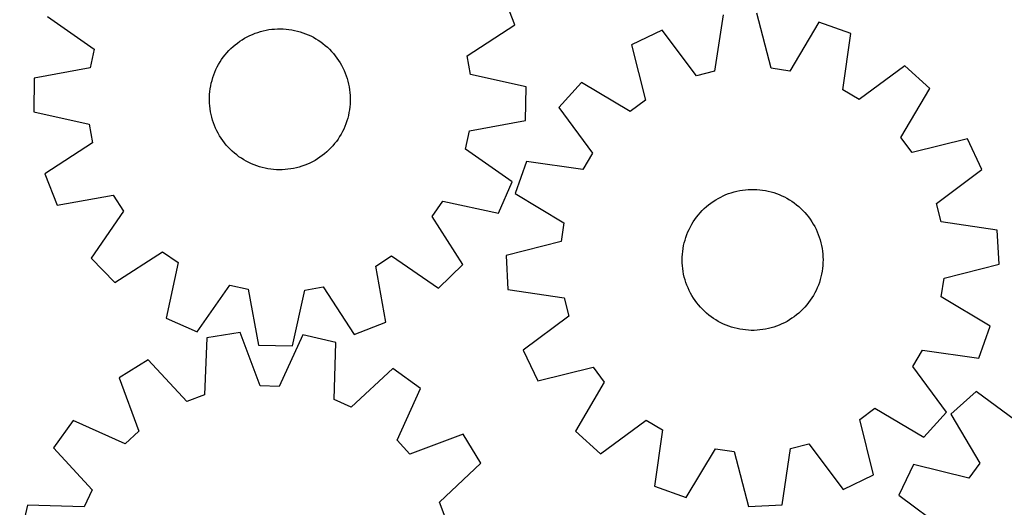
# Model space of a CAD drawing. Header units: millimetres. Extents: x 7 to 1243, y 7 to 1536.
# Tile 3 of 24: x 9 to 345, y 622 to 788. Entities that reach past the tile are written whole.
import ezdxf

# ---------------------------------------------------------------- set-up
doc = ezdxf.new("R2010")
doc.units = ezdxf.units.MM
doc.layers.add('CUT', color=7, linetype='CONTINUOUS', true_color=0x000000)

msp = doc.modelspace()

# ---------------------------------------------------------------- linework, layer by layer
at = {"layer": 'CUT'}
for p, q in [((177.711896, 786.018344), (173.485575, 796.752574)), ((18.476473, 788.823555), (34.357006, 777.721704)), ((248.663797, 789.408587), (245.800019, 770.245049)), ((265.002131, 771.234002), (260.184794, 790.001945)), ((161.450181, 775.482735), (177.711896, 786.018344)), ((281.343937, 786.914504), (271.364583, 770.305623)), ((292.21502, 783.0538), (281.343937, 786.914504)), ((85.622709, 781.468968), (86.48046, 781.941153)), ((86.48046, 781.941153), (87.356756, 782.377959)), ((87.356756, 782.377959), (88.25014, 782.778659)), ((88.25014, 782.778659), (89.159125, 783.142585)), ((89.159125, 783.142585), (90.082197, 783.469132)), ((90.082197, 783.469132), (91.01782, 783.757757)), ((91.01782, 783.757757), (91.964437, 784.007979)), ((91.964437, 784.007979), (92.920473, 784.219381)), ((92.920473, 784.219381), (93.884336, 784.391612)), ((93.884336, 784.391612), (94.854422, 784.524385)), ((94.854422, 784.524385), (95.829116, 784.617479)), ((95.829116, 784.617479), (96.806796, 784.670739)), ((96.806796, 784.670739), (97.785835, 784.684077)), ((97.785835, 784.684077), (98.764603, 784.65747)), ((98.764603, 784.65747), (99.741472, 784.590963)), ((99.741472, 784.590963), (100.714814, 784.484666)), ((100.714814, 784.484666), (101.683011, 784.338756)), ((101.683011, 784.338756), (102.644451, 784.153476)), ((102.644451, 784.153476), (103.597534, 783.929135)), ((103.597534, 783.929135), (104.540672, 783.666105)), ((104.540672, 783.666105), (105.472297, 783.364825)), ((105.472297, 783.364825), (106.390859, 783.025796)), ((106.390859, 783.025796), (107.294827, 782.649582)), ((107.294827, 782.649582), (108.182697, 782.23681)), ((108.182697, 782.23681), (109.052993, 781.788166)), ((227.933785, 784.163758), (217.516839, 779.206672)), ((239.566604, 768.667954), (227.933785, 784.163758)), ((289.483477, 763.870967), (292.21502, 783.0538)), ((80.943163, 777.940848), (81.660901, 778.606842)), ((81.660901, 778.606842), (82.405206, 779.243006)), ((82.405206, 779.243006), (83.174841, 779.848281)), ((83.174841, 779.848281), (83.968523, 780.42166)), ((83.968523, 780.42166), (84.784932, 780.962189)), ((84.784932, 780.962189), (85.622709, 781.468968)), ((109.052993, 781.788166), (109.904264, 781.304398)), ((109.904264, 781.304398), (110.735095, 780.78631)), ((110.735095, 780.78631), (111.544103, 780.234765)), ((111.544103, 780.234765), (112.32994, 779.65068)), ((112.32994, 779.65068), (113.0913, 779.035029)), ((113.0913, 779.035029), (113.826914, 778.388835)), ((217.516839, 779.206672), (222.204622, 760.405951)), ((34.357006, 777.721704), (32.991724, 771.438497)), ((78.361075, 775.001451), (78.961068, 775.775211)), ((78.961068, 775.775211), (79.592122, 776.523854)), ((79.592122, 776.523854), (80.253187, 777.246133)), ((80.253187, 777.246133), (80.943163, 777.940848)), ((113.826914, 778.388835), (114.535559, 777.713174)), ((114.535559, 777.713174), (115.216054, 777.00917)), ((115.216054, 777.00917), (115.867269, 776.277997)), ((115.867269, 776.277997), (116.488117, 775.520869)), ((116.488117, 775.520869), (117.077567, 774.739048)), ((162.593305, 769.155338), (161.450181, 775.482735)), ((76.290879, 771.681584), (76.757182, 772.542547)), ((76.757182, 772.542547), (77.258214, 773.383773)), ((77.258214, 773.383773), (77.793142, 774.203863)), ((77.793142, 774.203863), (78.361075, 775.001451)), ((117.077567, 774.739048), (117.634637, 773.933835)), ((117.634637, 773.933835), (118.1584, 773.10657)), ((118.1584, 773.10657), (118.647984, 772.25863)), ((118.647984, 772.25863), (119.102574, 771.391426)), ((310.582006, 772.104123), (295.006341, 760.578452)), ((319.148149, 764.377115), (310.582006, 772.104123)), ((32.991724, 771.438497), (13.936056, 767.927952)), ((74.787589, 768.069473), (75.10781, 768.994758)), ((75.10781, 768.994758), (75.465506, 769.906213)), ((75.465506, 769.906213), (75.860081, 770.802318)), ((75.860081, 770.802318), (76.290879, 771.681584)), ((119.102574, 771.391426), (119.521414, 770.506401)), ((119.521414, 770.506401), (119.903807, 769.605029)), ((119.903807, 769.605029), (120.249115, 768.68881)), ((120.249115, 768.68881), (120.556765, 767.759269)), ((181.513499, 764.975782), (162.593305, 769.155338)), ((245.800019, 770.245049), (239.566604, 768.667954)), ((271.364583, 770.305623), (265.002131, 771.234002)), ((13.936056, 767.927952), (13.732856, 756.393475)), ((73.891157, 764.261108), (74.056786, 765.226127)), ((74.056786, 765.226127), (74.26164, 766.183588)), ((74.26164, 766.183588), (74.505376, 767.131896)), ((74.505376, 767.131896), (74.787589, 768.069473)), ((120.556765, 767.759269), (120.826244, 766.817953)), ((120.826244, 766.817953), (121.057105, 765.866429)), ((121.057105, 765.866429), (121.248961, 764.90628)), ((200.371915, 766.428049), (192.644907, 757.861906)), ((217.049226, 756.563481), (200.371915, 766.428049)), ((73.63204, 761.336806), (73.678607, 762.314828)), ((73.678607, 762.314828), (73.765027, 763.290136)), ((73.765027, 763.290136), (73.891157, 764.261108)), ((121.248961, 764.90628), (121.401495, 763.939104)), ((121.401495, 763.939104), (121.514452, 762.966512)), ((121.514452, 762.966512), (121.587644, 761.990121)), ((121.587644, 761.990121), (121.62095, 761.011558)), ((181.310298, 753.441304), (181.513499, 764.975782)), ((295.006341, 760.578452), (289.483477, 763.870967)), ((309.28358, 747.699804), (319.148149, 764.377115)), ((73.625404, 760.357699), (73.63204, 761.336806)), ((73.65871, 759.379135), (73.625404, 760.357699)), ((73.731903, 758.402745), (73.65871, 759.379135)), ((73.84486, 757.430153), (73.731903, 758.402745)), ((121.567748, 759.054429), (121.481327, 758.079121)), ((121.614314, 760.032451), (121.567748, 759.054429)), ((121.62095, 761.011558), (121.614314, 760.032451)), ((222.204622, 760.405951), (217.049226, 756.563481)), ((13.732856, 756.393475), (32.65305, 752.213919)), ((73.997393, 756.462977), (73.84486, 757.430153)), ((74.18925, 755.502828), (73.997393, 756.462977)), ((74.42011, 754.551304), (74.18925, 755.502828)), ((120.984715, 755.185669), (120.740979, 754.237361)), ((121.189568, 756.143129), (120.984715, 755.185669)), ((121.355198, 757.108149), (121.189568, 756.143129)), ((121.481327, 758.079121), (121.355198, 757.108149)), ((192.644907, 757.861906), (204.170578, 742.286242)), ((32.65305, 752.213919), (33.796173, 745.886521)), ((74.689589, 753.609988), (74.42011, 754.551304)), ((74.997239, 752.680446), (74.689589, 753.609988)), ((75.342548, 751.764228), (74.997239, 752.680446)), ((75.72494, 750.862856), (75.342548, 751.764228)), ((120.138544, 752.374499), (119.780848, 751.463044)), ((120.458765, 753.299784), (120.138544, 752.374499)), ((120.740979, 754.237361), (120.458765, 753.299784)), ((162.25463, 749.93076), (181.310298, 753.441304)), ((76.14378, 749.977831), (75.72494, 750.862856)), ((76.598371, 749.110627), (76.14378, 749.977831)), ((77.087955, 748.262687), (76.598371, 749.110627)), ((77.611717, 747.435422), (77.087955, 748.262687)), ((118.489173, 748.82671), (117.98814, 747.985484)), ((118.955476, 749.687672), (118.489173, 748.82671)), ((119.386273, 750.566938), (118.955476, 749.687672)), ((119.780848, 751.463044), (119.386273, 750.566938)), ((160.889349, 743.647552), (162.25463, 749.93076)), ((33.796173, 745.886521), (17.534459, 735.350912)), ((78.168787, 746.630209), (77.611717, 747.435422)), ((78.758237, 745.848388), (78.168787, 746.630209)), ((79.379086, 745.09126), (78.758237, 745.848388)), ((80.0303, 744.360086), (79.379086, 745.09126)), ((116.285287, 745.594046), (115.654232, 744.845403)), ((116.885279, 746.367805), (116.285287, 745.594046)), ((117.453212, 747.165394), (116.885279, 746.367805)), ((117.98814, 747.985484), (117.453212, 747.165394)), ((313.12605, 742.544407), (309.28358, 747.699804)), ((331.926771, 747.232191), (313.12605, 742.544407)), ((336.883857, 736.815245), (331.926771, 747.232191)), ((80.710796, 743.656083), (80.0303, 744.360086)), ((81.419441, 742.980422), (80.710796, 743.656083)), ((82.155055, 742.334228), (81.419441, 742.980422)), ((82.916414, 741.718576), (82.155055, 742.334228)), ((83.702252, 741.134492), (82.916414, 741.718576)), ((112.841148, 742.126251), (112.071514, 741.520976)), ((113.585454, 742.762415), (112.841148, 742.126251)), ((114.303192, 743.428409), (113.585454, 742.762415)), ((114.993167, 744.123123), (114.303192, 743.428409)), ((115.654232, 744.845403), (114.993167, 744.123123)), ((176.769881, 732.545701), (160.889349, 743.647552)), ((204.170578, 742.286242), (200.878063, 736.763377)), ((84.511259, 740.582947), (83.702252, 741.134492)), ((85.34209, 740.064859), (84.511259, 740.582947)), ((86.193362, 739.58109), (85.34209, 740.064859)), ((87.063657, 739.132447), (86.193362, 739.58109)), ((87.951528, 738.719675), (87.063657, 739.132447)), ((88.855496, 738.343461), (87.951528, 738.719675)), ((89.774057, 738.004432), (88.855496, 738.343461)), ((106.08723, 738.226672), (105.164158, 737.900125)), ((106.996214, 738.590598), (106.08723, 738.226672)), ((107.889598, 738.991298), (106.996214, 738.590598)), ((108.765895, 739.428104), (107.889598, 738.991298)), ((109.623646, 739.900289), (108.765895, 739.428104)), ((110.461423, 740.407068), (109.623646, 739.900289)), ((111.277832, 740.947597), (110.461423, 740.407068)), ((112.071514, 741.520976), (111.277832, 740.947597)), ((181.69523, 739.49492), (177.834526, 728.623838)), ((200.878063, 736.763377), (181.69523, 739.49492)), ((17.534459, 735.350912), (21.76078, 724.616683)), ((90.705682, 737.703152), (89.774057, 738.004432)), ((91.648821, 737.440122), (90.705682, 737.703152)), ((92.601903, 737.215781), (91.648821, 737.440122)), ((93.563343, 737.030501), (92.601903, 737.215781)), ((94.53154, 736.884591), (93.563343, 737.030501)), ((95.504883, 736.778294), (94.53154, 736.884591)), ((96.481751, 736.711787), (95.504883, 736.778294)), ((97.46052, 736.68518), (96.481751, 736.711787)), ((98.439559, 736.698517), (97.46052, 736.68518)), ((99.417239, 736.751778), (98.439559, 736.698517)), ((100.391933, 736.844872), (99.417239, 736.751778)), ((101.362019, 736.977645), (100.391933, 736.844872)), ((102.325881, 737.149876), (101.362019, 736.977645)), ((103.281917, 737.361278), (102.325881, 737.149876)), ((104.228534, 737.6115), (103.281917, 737.361278)), ((105.164158, 737.900125), (104.228534, 737.6115)), ((321.388054, 725.182425), (336.883857, 736.815245)), ((172.168096, 721.966995), (176.769881, 732.545701)), ((177.834526, 728.623838), (194.443406, 718.644484)), ((248.740717, 727.834708), (249.639051, 728.224184)), ((249.639051, 728.224184), (250.552523, 728.576695)), ((250.552523, 728.576695), (251.479614, 728.891652)), ((251.479614, 728.891652), (252.418779, 729.168533)), ((252.418779, 729.168533), (253.368457, 729.406876)), ((253.368457, 729.406876), (254.327066, 729.606285)), ((254.327066, 729.606285), (255.293011, 729.766427)), ((255.293011, 729.766427), (256.264684, 729.887037)), ((256.264684, 729.887037), (257.240468, 729.967913)), ((257.240468, 729.967913), (258.218738, 730.008921)), ((258.218738, 730.008921), (259.197868, 730.009993)), ((259.197868, 730.009993), (260.176226, 729.971126)), ((260.176226, 729.971126), (261.152184, 729.892386)), ((261.152184, 729.892386), (262.124119, 729.773904)), ((262.124119, 729.773904), (263.090412, 729.615876)), ((263.090412, 729.615876), (264.049455, 729.418566)), ((264.049455, 729.418566), (264.999652, 729.182302)), ((264.999652, 729.182302), (265.939422, 728.907478)), ((265.939422, 728.907478), (266.8672, 728.59455)), ((266.8672, 728.59455), (267.781441, 728.24404)), ((267.781441, 728.24404), (268.680626, 727.856532)), ((21.76078, 724.616683), (40.840206, 727.995722)), ((40.840206, 727.995722), (44.317705, 722.587423)), ((149.553691, 720.733507), (153.219526, 726.015963)), ((153.219526, 726.015963), (172.168096, 721.966995)), ((242.998065, 724.135243), (243.750282, 724.762032)), ((243.750282, 724.762032), (244.527439, 725.357618)), ((244.527439, 725.357618), (245.328242, 725.921009)), ((245.328242, 725.921009), (246.151358, 726.451268)), ((246.151358, 726.451268), (246.995418, 726.947512)), ((246.995418, 726.947512), (247.859017, 727.408915)), ((247.859017, 727.408915), (248.740717, 727.834708)), ((268.680626, 727.856532), (269.563256, 727.432669)), ((269.563256, 727.432669), (270.427862, 726.973158)), ((270.427862, 726.973158), (271.273006, 726.478763)), ((271.273006, 726.478763), (272.097282, 725.950307)), ((272.097282, 725.950307), (272.899316, 725.38867)), ((272.899316, 725.38867), (273.677774, 724.794787)), ((273.677774, 724.794787), (274.431362, 724.169645)), ((322.965149, 718.949011), (321.388054, 725.182425)), ((44.317705, 722.587423), (33.325643, 706.630701)), ((240.26297, 721.337657), (240.903354, 722.078335)), ((240.903354, 722.078335), (241.573415, 722.792277)), ((241.573415, 722.792277), (242.27204, 723.478293)), ((242.27204, 723.478293), (242.998065, 724.135243)), ((274.431362, 724.169645), (275.158823, 723.514286)), ((275.158823, 723.514286), (275.858947, 722.829801)), ((275.858947, 722.829801), (276.53057, 722.117328)), ((276.53057, 722.117328), (277.172573, 721.378053)), ((159.976896, 704.399517), (149.553691, 720.733507)), ((194.443406, 718.644484), (193.515027, 712.282031)), ((237.541707, 717.277803), (238.018759, 718.132856)), ((238.018759, 718.132856), (238.530291, 718.96774)), ((238.530291, 718.96774), (239.075451, 719.781064)), ((239.075451, 719.781064), (239.653331, 720.571475)), ((239.653331, 720.571475), (240.26297, 721.337657)), ((277.172573, 721.378053), (277.783888, 720.613207)), ((277.783888, 720.613207), (278.363497, 719.824063)), ((278.363497, 719.824063), (278.910436, 719.011934)), ((278.910436, 719.011934), (279.423794, 718.178172)), ((279.423794, 718.178172), (279.902717, 717.324165)), ((342.128687, 716.085233), (322.965149, 718.949011)), ((236.325072, 714.606009), (236.694158, 715.51291)), ((236.694158, 715.51291), (237.099928, 716.404003)), ((237.099928, 716.404003), (237.541707, 717.277803)), ((279.902717, 717.324165), (280.346408, 716.451334)), ((280.346408, 716.451334), (280.754127, 715.561132)), ((280.754127, 715.561132), (281.125198, 714.655041)), ((342.722045, 704.564235), (342.128687, 716.085233)), ((193.515027, 712.282031), (174.747084, 707.464695)), ((235.226917, 710.850841), (235.443749, 711.80566)), ((235.443749, 711.80566), (235.699347, 712.750839)), ((235.699347, 712.750839), (235.993284, 713.684807)), ((235.993284, 713.684807), (236.325072, 714.606009)), ((281.125198, 714.655041), (281.459001, 713.734568)), ((281.459001, 713.734568), (281.754982, 712.801245)), ((281.754982, 712.801245), (282.012647, 711.856627)), ((282.012647, 711.856627), (282.231569, 710.902285)), ((41.338066, 698.330909), (57.672056, 708.754114)), ((57.672056, 708.754114), (62.954512, 705.088279)), ((234.812296, 707.944507), (234.910928, 708.918657)), ((234.910928, 708.918657), (235.049212, 709.887972)), ((235.049212, 709.887972), (235.226917, 710.850841)), ((282.231569, 710.902285), (282.411382, 709.939808)), ((282.411382, 709.939808), (282.551787, 708.970797)), ((282.551787, 708.970797), (282.652551, 707.996866)), ((282.652551, 707.996866), (282.713506, 707.019636)), ((33.325643, 706.630701), (41.338066, 698.330909)), ((62.954512, 705.088279), (58.905544, 686.13971)), ((130.312084, 703.901658), (135.720382, 707.379156)), ((135.720382, 707.379156), (151.677105, 696.387094)), ((174.747084, 707.464695), (175.340442, 695.943697)), ((234.734579, 705.988198), (234.75348, 706.967146)), ((234.755623, 705.009295), (234.734579, 705.988198)), ((234.75348, 706.967146), (234.812296, 707.944507)), ((234.816578, 704.032064), (234.755623, 705.009295)), ((282.715649, 705.061785), (282.656833, 704.084423)), ((282.713506, 707.019636), (282.73455, 706.040732)), ((282.73455, 706.040732), (282.715649, 705.061785)), ((133.691122, 684.822231), (130.312084, 703.901658)), ((151.677105, 696.387094), (159.976896, 704.399517)), ((234.917342, 703.058133), (234.816578, 704.032064)), ((235.057747, 702.089122), (234.917342, 703.058133)), ((235.23756, 701.126645), (235.057747, 702.089122)), ((282.419917, 702.140958), (282.242212, 701.17809)), ((282.558201, 703.110274), (282.419917, 702.140958)), ((282.656833, 704.084423), (282.558201, 703.110274)), ((323.954102, 699.746899), (342.722045, 704.564235)), ((235.456482, 700.172303), (235.23756, 701.126645)), ((235.714147, 699.227685), (235.456482, 700.172303)), ((236.010128, 698.294363), (235.714147, 699.227685)), ((236.343931, 697.37389), (236.010128, 698.294363)), ((281.475845, 698.344123), (281.144058, 697.422921)), ((281.769782, 699.278091), (281.475845, 698.344123)), ((282.02538, 700.223271), (281.769782, 699.278091)), ((282.242212, 701.17809), (282.02538, 700.223271)), ((323.025723, 693.384447), (323.954102, 699.746899)), ((69.48425, 681.537924), (80.586101, 697.418457)), ((80.586101, 697.418457), (86.869309, 696.053175)), ((86.869309, 696.053175), (90.379853, 676.997507)), ((101.914331, 676.794307), (106.093887, 695.714501)), ((106.093887, 695.714501), (112.421284, 696.857625)), ((112.421284, 696.857625), (122.956893, 680.59591)), ((175.340442, 695.943697), (194.50398, 693.07992)), ((236.715002, 696.467798), (236.343931, 697.37389)), ((237.122721, 695.577596), (236.715002, 696.467798)), ((237.566412, 694.704765), (237.122721, 695.577596)), ((238.045335, 693.850758), (237.566412, 694.704765)), ((279.927422, 694.751127), (279.45037, 693.896074)), ((280.369201, 695.624927), (279.927422, 694.751127)), ((280.774971, 696.51602), (280.369201, 695.624927)), ((281.144058, 697.422921), (280.774971, 696.51602)), ((194.50398, 693.07992), (196.081075, 686.846505)), ((238.558693, 693.016996), (238.045335, 693.850758)), ((239.105632, 692.204867), (238.558693, 693.016996)), ((239.685241, 691.415723), (239.105632, 692.204867)), ((240.296556, 690.650877), (239.685241, 691.415723)), ((277.815798, 691.457456), (277.206159, 690.691273)), ((278.393678, 692.247866), (277.815798, 691.457456)), ((278.938838, 693.06119), (278.393678, 692.247866)), ((279.45037, 693.896074), (278.938838, 693.06119)), ((339.634603, 683.405093), (323.025723, 693.384447)), ((240.938559, 689.911603), (240.296556, 690.650877)), ((241.610182, 689.19913), (240.938559, 689.911603)), ((242.310306, 688.514644), (241.610182, 689.19913)), ((243.037768, 687.859285), (242.310306, 688.514644)), ((243.791355, 687.234144), (243.037768, 687.859285)), ((274.471064, 687.893687), (273.718847, 687.266898)), ((275.197089, 688.550637), (274.471064, 687.893687)), ((275.895714, 689.236654), (275.197089, 688.550637)), ((276.565775, 689.950595), (275.895714, 689.236654)), ((277.206159, 690.691273), (276.565775, 689.950595)), ((58.905544, 686.13971), (69.48425, 681.537924)), ((122.956893, 680.59591), (133.691122, 684.822231)), ((196.081075, 686.846505), (180.585272, 675.213686)), ((244.569813, 686.64026), (243.791355, 687.234144)), ((245.371847, 686.078623), (244.569813, 686.64026)), ((246.196123, 685.550168), (245.371847, 686.078623)), ((247.041267, 685.055773), (246.196123, 685.550168)), ((247.905874, 684.596261), (247.041267, 685.055773)), ((248.788503, 684.172399), (247.905874, 684.596261)), ((269.610112, 684.620016), (268.728412, 684.194222)), ((270.473711, 685.081418), (269.610112, 684.620016)), ((271.317771, 685.577662), (270.473711, 685.081418)), ((272.140887, 686.107921), (271.317771, 685.577662)), ((272.94169, 686.671312), (272.140887, 686.107921)), ((273.718847, 687.266898), (272.94169, 686.671312)), ((84.12259, 681.29409), (72.735327, 679.445926)), ((90.960993, 663.164593), (84.12259, 681.29409)), ((249.687688, 683.78489), (248.788503, 684.172399)), ((250.601929, 683.43438), (249.687688, 683.78489)), ((251.529707, 683.121452), (250.601929, 683.43438)), ((252.469477, 682.846628), (251.529707, 683.121452)), ((253.419674, 682.610364), (252.469477, 682.846628)), ((254.378717, 682.413054), (253.419674, 682.610364)), ((255.34501, 682.255027), (254.378717, 682.413054)), ((256.316945, 682.136544), (255.34501, 682.255027)), ((257.292903, 682.057804), (256.316945, 682.136544)), ((258.271261, 682.018937), (257.292903, 682.057804)), ((259.250391, 682.020009), (258.271261, 682.018937)), ((260.228661, 682.061017), (259.250391, 682.020009)), ((261.204445, 682.141893), (260.228661, 682.061017)), ((262.176118, 682.262503), (261.204445, 682.141893)), ((263.142063, 682.422645), (262.176118, 682.262503)), ((264.100672, 682.622054), (263.142063, 682.422645)), ((265.05035, 682.860397), (264.100672, 682.622054)), ((265.989516, 683.137278), (265.05035, 682.860397)), ((266.916606, 683.452236), (265.989516, 683.137278)), ((267.830078, 683.804746), (266.916606, 683.452236)), ((268.728412, 684.194222), (267.830078, 683.804746)), ((335.7739, 672.53401), (339.634603, 683.405093)), ((72.735327, 679.445926), (71.981778, 660.084248)), ((105.492363, 680.53618), (97.386781, 662.936693)), ((116.720084, 677.885944), (105.492363, 680.53618)), ((116.100086, 658.519529), (116.720084, 677.885944)), ((90.379853, 676.997507), (101.914331, 676.794307)), ((180.585272, 675.213686), (185.542358, 664.79674)), ((313.298551, 669.742688), (316.591066, 675.265553)), ((316.591066, 675.265553), (335.7739, 672.53401)), ((52.702192, 671.968286), (42.888995, 665.903088)), ((65.957911, 657.835758), (52.702192, 671.968286)), ((136.17314, 669.007868), (121.949526, 655.849934)), ((145.532, 662.262706), (136.17314, 669.007868)), ((185.542358, 664.79674), (204.343079, 669.484523)), ((204.343079, 669.484523), (208.185549, 664.329127)), ((324.824222, 654.167024), (313.298551, 669.742688)), ((42.888995, 665.903088), (49.602199, 647.726859)), ((97.386781, 662.936693), (90.960993, 663.164593)), ((137.54799, 644.607735), (145.532, 662.262706)), ((208.185549, 664.329127), (198.32098, 647.651816)), ((334.86246, 661.233187), (326.307527, 653.493769)), ((350.454816, 649.730106), (334.86246, 661.233187)), ((71.981778, 660.084248), (65.957911, 657.835758)), ((121.949526, 655.849934), (116.100086, 658.519529)), ((295.264507, 651.622979), (300.419903, 655.46545)), ((300.419903, 655.46545), (317.097214, 645.600881)), ((27.24236, 651.3283), (20.497198, 641.969441)), ((44.897332, 643.344291), (27.24236, 651.3283)), ((206.887124, 639.924807), (222.462788, 651.450479)), ((222.462788, 651.450479), (227.985652, 648.157963)), ((299.95229, 632.822259), (295.264507, 651.622979)), ((317.097214, 645.600881), (324.824222, 654.167024)), ((326.307527, 653.493769), (336.196262, 636.830775)), ((49.602199, 647.726859), (44.897332, 643.344291)), ((198.32098, 647.651816), (206.887124, 639.924807)), ((227.985652, 648.157963), (225.25411, 628.97513)), ((141.930559, 639.902867), (137.54799, 644.607735)), ((160.106788, 646.616072), (141.930559, 639.902867)), ((166.171985, 636.802874), (160.106788, 646.616072)), ((20.497198, 641.969441), (33.655132, 627.745827)), ((236.125192, 625.114426), (246.104546, 641.723307)), ((246.104546, 641.723307), (252.466998, 640.794928)), ((268.805333, 622.620343), (271.66911, 641.783881)), ((271.66911, 641.783881), (277.902525, 643.360976)), ((277.902525, 643.360976), (289.535344, 627.865172)), ((252.466998, 640.794928), (257.284335, 622.026985)), ((152.039457, 623.547156), (166.171985, 636.802874)), ((313.553772, 636.330339), (308.611792, 625.906218)), ((332.361269, 631.669814), (313.553772, 636.330339)), ((336.196262, 636.830775), (332.361269, 631.669814)), ((289.535344, 627.865172), (299.95229, 632.822259)), ((33.655132, 627.745827), (30.985538, 621.896386)), ((225.25411, 628.97513), (236.125192, 625.114426)), ((308.611792, 625.906218), (324.124442, 614.295874)), ((11.619123, 622.516384), (8.968887, 611.288664)), ((30.985538, 621.896386), (11.619123, 622.516384)), ((154.287948, 617.523289), (152.039457, 623.547156)), ((257.284335, 622.026985), (268.805333, 622.620343))]:
    msp.add_line(p, q, dxfattribs=at)

doc.saveas('drawing.dxf')
